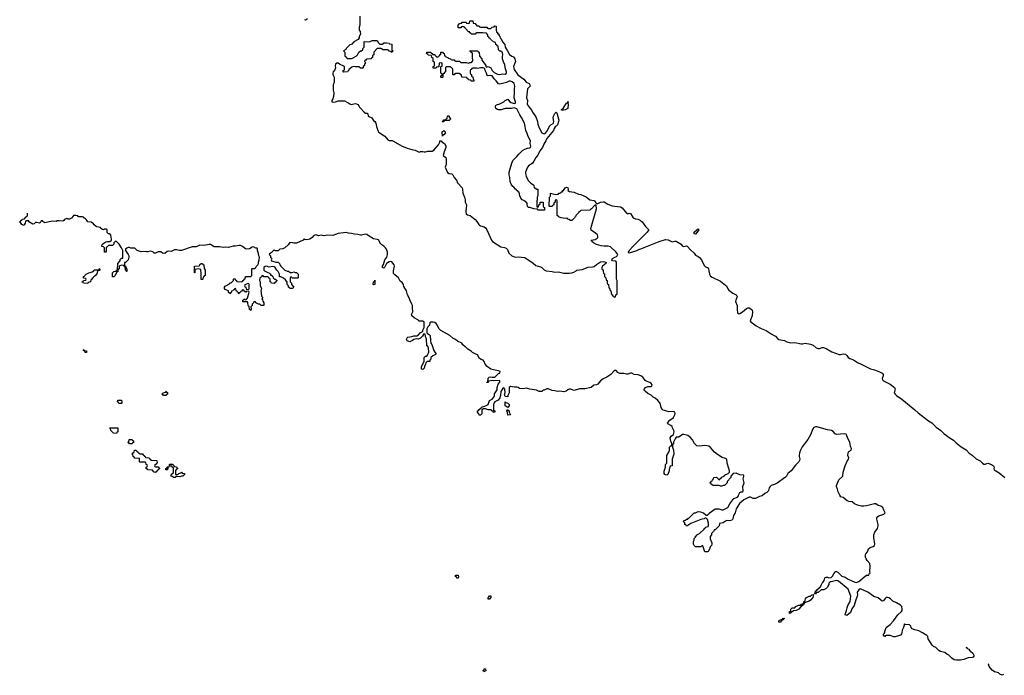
# Model space of a CAD drawing. Header units: inches. Extents: x 2547364 to 2752884, y 552026 to 708734.
# Tile 6 of 85: x 2563987 to 2579082, y 653797 to 663850. Entities that reach past the tile are written whole.
import ezdxf

# ---------------------------------------------------------------- set-up
doc = ezdxf.new("R2010")
doc.units = ezdxf.units.IN
doc.header["$MEASUREMENT"] = 0
for name, color, linetype in [('C5665', 7, 'Continuous'), ('C5666', 7, 'Continuous'), ('C5675', 7, 'Continuous'), ('C5676', 7, 'Continuous')]:
    doc.layers.add(name, color=color, linetype=linetype)

msp = doc.modelspace()

# ---------------------------------------------------------------- linework, layer by layer
at = {"layer": 'C5665', "color": 6}
for points in [[(2565178, 660000), (2565170, 659946), (2565158, 659942), (2565152, 659928), (2565138, 659922), (2565134, 659910), (2565118, 659902), (2565114, 659890), (2565098, 659882), (2565090, 659866), (2565078, 659862), (2565071, 659829), (2565038, 659822), (2565030, 659806), (2564968, 659808), (2564962, 659822), (2564947, 659827), (2564947, 659833), (2564962, 659838), (2564967, 659853), (2565002, 659858), (2565006, 659870), (2565002, 659882), (2564967, 659887), (2564966, 659910), (2564982, 659918), (2564986, 659930), (2565006, 659950), (2565046, 659970), (2565070, 659972), (2565096, 659984), (2565122, 659998), (2565123, 660000)], [(2565493, 660000), (2565490, 659986), (2565478, 659982), (2565450, 659926), (2565430, 659906), (2565410, 659908), (2565408, 659970), (2565429, 659991), (2565466, 659994), (2565467, 660000)], [(2565632, 660000), (2565632, 659990), (2565626, 659990), (2565623, 660000)], [(2566674, 660000), (2566674, 659970), (2566670, 659966), (2566666, 659970), (2566667, 660000)], [(2566832, 660000), (2566832, 659928), (2566818, 659922), (2566810, 659906), (2566798, 659902), (2566794, 659870), (2566790, 659866), (2566770, 659866), (2566767, 659873), (2566768, 659970), (2566765, 660000)], [(2567739, 660000), (2567740, 660000), (2567790, 659972), (2567814, 659970), (2567818, 659958), (2567832, 659952), (2567834, 659934), (2567852, 659932), (2567858, 659918), (2567870, 659914), (2567874, 659890), (2567893, 659873), (2567912, 659872), (2567918, 659858), (2567934, 659850), (2567918, 659842), (2567913, 659827), (2567898, 659822), (2567890, 659806), (2567848, 659808), (2567842, 659822), (2567826, 659830), (2567826, 659870), (2567822, 659882), (2567807, 659887), (2567802, 659902), (2567790, 659906), (2567730, 659906), (2567722, 659922), (2567710, 659926), (2567698, 659922), (2567693, 659907), (2567670, 659886), (2567662, 659850), (2567674, 659830), (2567674, 659770), (2567692, 659732), (2567686, 659690), (2567691, 659669), (2567693, 659613), (2567714, 659590), (2567702, 659570), (2567712, 659552), (2567713, 659533), (2567731, 659511), (2567731, 659469), (2567690, 659468), (2567667, 659487), (2567650, 659488), (2567608, 659508), (2567602, 659522), (2567590, 659526), (2567578, 659522), (2567574, 659510), (2567553, 659487), (2567550, 659466), (2567533, 659447), (2567534, 659410), (2567532, 659390), (2567529, 659389), (2567522, 659402), (2567508, 659408), (2567506, 659450), (2567488, 659470), (2567487, 659507), (2567482, 659522), (2567470, 659526), (2567410, 659526), (2567406, 659530), (2567406, 659550), (2567422, 659558), (2567428, 659572), (2567434, 659570), (2567438, 659558), (2567450, 659554), (2567462, 659558), (2567470, 659574), (2567482, 659578), (2567506, 659670), (2567502, 659682), (2567470, 659686), (2567458, 659682), (2567450, 659666), (2567442, 659682), (2567427, 659687), (2567422, 659702), (2567410, 659706), (2567398, 659702), (2567393, 659687), (2567378, 659682), (2567374, 659670), (2567358, 659662), (2567350, 659646), (2567342, 659662), (2567326, 659670), (2567322, 659682), (2567306, 659690), (2567302, 659722), (2567290, 659726), (2567278, 659722), (2567273, 659707), (2567258, 659702), (2567254, 659690), (2567234, 659686), (2567230, 659666), (2567218, 659662), (2567210, 659648), (2567202, 659662), (2567190, 659666), (2567186, 659690), (2567135, 659715), (2567128, 659730), (2567126, 659750), (2567135, 659765), (2567202, 659798), (2567210, 659814), (2567230, 659814), (2567266, 659850), (2567266, 659870), (2567270, 659874), (2567290, 659874), (2567294, 659854), (2567311, 659851), (2567314, 659834), (2567387, 659833), (2567402, 659838), (2567408, 659852), (2567422, 659858), (2567427, 659873), (2567442, 659878), (2567447, 659913), (2567530, 659914), (2567546, 659930), (2567546, 660000)], [(2568076, 660000), (2568090, 659994), (2568110, 659994), (2568133, 659973), (2568167, 659973), (2568190, 659982), (2568213, 659973), (2568230, 659972), (2568254, 659950), (2568254, 659890), (2568250, 659886), (2568169, 659889), (2568150, 659906), (2568138, 659902), (2568133, 659887), (2568133, 659833), (2568152, 659810), (2568154, 659790), (2568191, 659750), (2568170, 659726), (2568130, 659728), (2568126, 659746), (2568109, 659749), (2568108, 659768), (2568088, 659790), (2568087, 659827), (2568060, 659860), (2568030, 659888), (2567990, 659906), (2567968, 659908), (2567968, 659950), (2567948, 659990), (2567938, 660000)], [(2570000, 659492), (2569979, 659530), (2569954, 659594), (2569933, 659630), (2569916, 659690), (2569878, 659758), (2569870, 659790), (2569850, 659818), (2569821, 659841), (2569794, 659890), (2569736, 659936), (2569720, 659960), (2569716, 659990), (2569718, 660000)], [(2570000, 659315), (2569996, 659330), (2570000, 659339)], [(2570000, 658924), (2569970, 658909), (2569930, 658926), (2569918, 658950), (2569927, 658973), (2569940, 658980), (2570000, 658994)]]:
    msp.add_lwpolyline(points, dxfattribs=at)
for points in [[(2567490, 659806), (2567438, 659782), (2567434, 659770), (2567438, 659758), (2567454, 659750), (2567458, 659718), (2567490, 659714), (2567502, 659718), (2567506, 659730), (2567506, 659790), (2567502, 659802)], [(2569410, 659786), (2569408, 659790), (2569409, 659830), (2569426, 659834), (2569430, 659854), (2569434, 659850), (2569430, 659789)], [(2565010, 658746), (2564990, 658748), (2564986, 658766), (2564966, 658770), (2564966, 658790), (2564972, 658792), (2564978, 658778), (2565014, 658770), (2565014, 658750)], [(2566190, 658086), (2566182, 658102), (2566168, 658110), (2566182, 658118), (2566186, 658130), (2566222, 658138), (2566226, 658150), (2566232, 658152), (2566238, 658138), (2566253, 658133), (2566254, 658110), (2566238, 658102), (2566230, 658086)], [(2565550, 657966), (2565507, 657967), (2565502, 657982), (2565488, 657988), (2565490, 658014), (2565550, 658014), (2565554, 657990), (2565554, 657970)], [(2565470, 657506), (2565426, 657510), (2565386, 657550), (2565382, 657582), (2565370, 657586), (2565367, 657593), (2565493, 657593), (2565494, 657530), (2565478, 657522)], [(2565710, 657346), (2565670, 657348), (2565662, 657362), (2565646, 657370), (2565662, 657378), (2565667, 657413), (2565710, 657412), (2565718, 657398), (2565734, 657390), (2565732, 657368), (2565718, 657362)], [(2565830, 657194), (2565870, 657194), (2565878, 657178), (2565894, 657170), (2565898, 657158), (2565913, 657153), (2565918, 657138), (2565973, 657133), (2565978, 657118), (2565992, 657112), (2565998, 657098), (2566092, 657090), (2566094, 657050), (2566078, 657042), (2566073, 657027), (2566058, 657022), (2566054, 657010), (2566058, 656998), (2566070, 656994), (2566110, 656994), (2566118, 656978), (2566134, 656970), (2566118, 656962), (2566113, 656947), (2566098, 656942), (2566093, 656927), (2566078, 656922), (2566070, 656906), (2566046, 656910), (2566042, 656922), (2566030, 656926), (2566022, 656942), (2565950, 656948), (2565942, 656962), (2565926, 656970), (2565926, 656990), (2565942, 656998), (2565946, 657010), (2565942, 657022), (2565926, 657030), (2565922, 657062), (2565910, 657066), (2565830, 657066), (2565826, 657070), (2565826, 657110), (2565822, 657122), (2565750, 657128), (2565742, 657142), (2565726, 657150), (2565722, 657182), (2565710, 657186), (2565709, 657191), (2565722, 657198), (2565730, 657214), (2565742, 657218), (2565746, 657250), (2565774, 657250), (2565778, 657238), (2565794, 657230), (2565798, 657218), (2565814, 657210), (2565818, 657198)], [(2566227, 656947), (2566226, 656970), (2566242, 656978), (2566250, 656994), (2566274, 656994), (2566270, 656986), (2566258, 656982), (2566254, 656950), (2566250, 656948)], [(2566410, 656874), (2566427, 656893), (2566458, 656902), (2566470, 656912), (2566478, 656898), (2566510, 656894), (2566514, 656890), (2566514, 656870), (2566498, 656862), (2566494, 656850), (2566470, 656849), (2566442, 656842), (2566390, 656846), (2566370, 656830), (2566349, 656830), (2566326, 656846), (2566306, 656850), (2566307, 656873), (2566322, 656878), (2566327, 656893), (2566342, 656898), (2566346, 656910), (2566346, 656970), (2566342, 656982), (2566327, 656987), (2566322, 657002), (2566286, 657006), (2566286, 657030), (2566290, 657034), (2566333, 657033), (2566338, 657018), (2566352, 657012), (2566358, 656998), (2566390, 656992), (2566398, 656978), (2566414, 656970), (2566398, 656962), (2566393, 656947), (2566378, 656942), (2566374, 656930), (2566374, 656890), (2566378, 656878)]]:
    msp.add_lwpolyline(points, close=True, dxfattribs=at)
at = {"layer": 'C5666', "color": 6}
for points in [[(2568355, 663855), (2568370, 663847), (2568398, 663870)], [(2569204, 663904), (2569203, 663777), (2569191, 663731), (2569191, 663691), (2569205, 663670), (2569212, 663630), (2569192, 663590), (2569191, 663570), (2569176, 663544), (2569112, 663510), (2569103, 663497), (2569092, 663490), (2569085, 663475), (2569050, 663464), (2569031, 663450), (2568992, 663410), (2568985, 663395), (2568954, 663370), (2568972, 663350), (2568973, 663293), (2568985, 663285), (2568994, 663270), (2569005, 663265), (2569010, 663254), (2569073, 663253), (2569090, 663258), (2569148, 663292), (2569168, 663312), (2569189, 663351), (2569210, 663372), (2569227, 663373), (2569246, 663390), (2569246, 663410), (2569268, 663430), (2569266, 663510), (2569270, 663514), (2569350, 663512), (2569390, 663531), (2569467, 663533), (2569490, 663494), (2569510, 663474), (2569550, 663474), (2569562, 663478), (2569570, 663494), (2569610, 663494), (2569652, 663492), (2569658, 663478), (2569690, 663474), (2569694, 663470), (2569694, 663390), (2569698, 663378), (2569712, 663370), (2569698, 663362), (2569690, 663348), (2569682, 663362), (2569650, 663366), (2569642, 663382), (2569630, 663386), (2569550, 663388), (2569542, 663402), (2569530, 663406), (2569470, 663408), (2569414, 663350), (2569414, 663310), (2569398, 663302), (2569394, 663270), (2569378, 663262), (2569374, 663250), (2569310, 663246), (2569298, 663242), (2569290, 663226), (2569278, 663222), (2569274, 663210), (2569292, 663190), (2569274, 663170), (2569272, 663148), (2569254, 663130), (2569254, 663110), (2569250, 663106), (2569210, 663108), (2569187, 663127), (2569131, 663129), (2569106, 663134), (2569077, 663123), (2569050, 663098), (2569034, 663090), (2569030, 663066), (2569018, 663062), (2569014, 663050), (2568953, 663047), (2568948, 663050), (2568948, 663070), (2568962, 663078), (2568967, 663093), (2568966, 663130), (2568890, 663166), (2568870, 663184), (2568850, 663185), (2568831, 663170), (2568826, 663145), (2568831, 663110), (2568818, 663082), (2568791, 663050), (2568786, 663030), (2568788, 663010), (2568808, 662970), (2568807, 662913), (2568806, 662890), (2568791, 662850), (2568791, 662770), (2568801, 662730), (2568798, 662670), (2568786, 662634), (2568772, 662610), (2568774, 662590), (2568805, 662585), (2568828, 662588), (2568872, 662608), (2568968, 662608), (2568982, 662602), (2568990, 662592), (2569020, 662580), (2569050, 662558), (2569070, 662551), (2569130, 662564), (2569150, 662560), (2569170, 662550), (2569188, 662530), (2569195, 662510), (2569210, 662491), (2569267, 662430), (2569290, 662419), (2569316, 662416), (2569325, 662405), (2569332, 662370), (2569385, 662345), (2569410, 662305), (2569431, 662291), (2569445, 662265), (2569455, 662210), (2569479, 662150), (2569490, 662131), (2569512, 662110), (2569583, 662063), (2569631, 662010), (2569650, 661999), (2569697, 661997), (2569764, 661964), (2569778, 661950), (2569850, 661911), (2569868, 661908), (2569930, 661881), (2570000, 661861)], [(2565467, 660000), (2565469, 660011), (2565486, 660014), (2565490, 660114), (2565526, 660150), (2565529, 660171), (2565550, 660192), (2565566, 660194), (2565568, 660310), (2565549, 660350), (2565510, 660408), (2565470, 660448), (2565450, 660448), (2565432, 660430), (2565431, 660409), (2565410, 660388), (2565350, 660388), (2565330, 660366), (2565318, 660362), (2565313, 660347), (2565312, 660290), (2565310, 660286), (2565290, 660286), (2565286, 660350), (2565270, 660366), (2565248, 660370), (2565248, 660390), (2565258, 660410), (2565275, 660425), (2565310, 660445), (2565330, 660451), (2565370, 660451), (2565393, 660467), (2565397, 660483), (2565384, 660544), (2565368, 660568), (2565350, 660569), (2565330, 660588), (2565329, 660629), (2565317, 660637), (2565290, 660639), (2565270, 660629), (2565255, 660635), (2565230, 660648), (2565224, 660664), (2565170, 660674), (2565160, 660680), (2565130, 660702), (2565118, 660718), (2565085, 660745), (2565030, 660749), (2565024, 660764), (2565006, 660786), (2564985, 660805), (2564970, 660809), (2564963, 660823), (2564949, 660829), (2564890, 660829), (2564880, 660840), (2564850, 660849), (2564814, 660846), (2564795, 660825), (2564791, 660810), (2564752, 660790), (2564728, 660790), (2564710, 660802), (2564676, 660785), (2564666, 660770), (2564650, 660762), (2564590, 660768), (2564556, 660764), (2564544, 660756), (2564490, 660760), (2564370, 660735), (2564330, 660768), (2564314, 660766), (2564312, 660750), (2564290, 660729), (2564250, 660741), (2564230, 660739), (2564210, 660719), (2564190, 660713), (2564128, 660750), (2564126, 660766), (2564090, 660768), (2564078, 660762), (2564070, 660729), (2564058, 660702), (2564050, 660696), (2564019, 660710), (2564002, 660742), (2563987, 660747), (2563987, 660753), (2564002, 660758), (2564007, 660773), (2564022, 660778), (2564027, 660793), (2564062, 660798), (2564067, 660813), (2564082, 660818), (2564087, 660833), (2564102, 660838), (2564106, 660850), (2564106, 660885)], [(2569718, 660000), (2569731, 660070), (2569727, 660090), (2569710, 660118), (2569690, 660136), (2569670, 660142), (2569650, 660135), (2569613, 660110), (2569599, 660090), (2569581, 660050), (2569570, 660041), (2569549, 660050), (2569549, 660070), (2569565, 660095), (2569585, 660170), (2569617, 660210), (2569626, 660250), (2569626, 660286), (2569610, 660329), (2569597, 660350), (2569570, 660378), (2569526, 660406), (2569490, 660472), (2569470, 660482), (2569410, 660490), (2569345, 660530), (2569310, 660558), (2569290, 660562), (2569230, 660546), (2569210, 660546), (2569170, 660558), (2569122, 660562), (2569073, 660573), (2569030, 660576), (2568990, 660585), (2568870, 660573), (2568790, 660540), (2568710, 660546), (2568650, 660536), (2568610, 660546), (2568570, 660538), (2568530, 660550), (2568510, 660547), (2568490, 660535), (2568470, 660509), (2568436, 660485), (2568390, 660475), (2568361, 660481), (2568350, 660488), (2568332, 660470), (2568230, 660421), (2568190, 660421), (2568170, 660429), (2568130, 660435), (2568101, 660399), (2568050, 660354), (2568023, 660337), (2567974, 660330), (2567950, 660308), (2567910, 660306), (2567890, 660318), (2567884, 660316), (2567844, 660276), (2567818, 660262), (2567814, 660250), (2567834, 660230), (2567834, 660210), (2567854, 660190), (2567845, 660170), (2567850, 660154), (2567913, 660133), (2567950, 660134), (2567972, 660112), (2567978, 660090), (2567990, 660072), (2568050, 660011), (2568076, 660000)], [(2567546, 660000), (2567546, 660030), (2567550, 660034), (2567590, 660034), (2567608, 660052), (2567614, 660066), (2567638, 660090), (2567648, 660110), (2567648, 660130), (2567661, 660170), (2567662, 660210), (2567654, 660230), (2567650, 660266), (2567634, 660310), (2567634, 660330), (2567628, 660348), (2567610, 660349), (2567570, 660369), (2567550, 660364), (2567510, 660334), (2567470, 660329), (2567450, 660334), (2567404, 660370), (2567370, 660389), (2567350, 660390), (2567290, 660377), (2567262, 660378), (2567190, 660359), (2567150, 660364), (2567110, 660359), (2567050, 660369), (2566970, 660369), (2566930, 660393), (2566910, 660401), (2566890, 660403), (2566809, 660389), (2566750, 660393), (2566695, 660365), (2566630, 660365), (2566470, 660310), (2566430, 660310), (2566390, 660321), (2566359, 660321), (2566310, 660297), (2566270, 660299), (2566246, 660295), (2566210, 660264), (2566178, 660270), (2566149, 660289), (2566110, 660289), (2566070, 660269), (2566050, 660269), (2566028, 660288), (2565990, 660303), (2565950, 660289), (2565930, 660290), (2565910, 660296), (2565849, 660289), (2565788, 660310), (2565750, 660349), (2565691, 660349), (2565670, 660359), (2565650, 660359), (2565631, 660349), (2565611, 660330), (2565611, 660310), (2565651, 660250), (2565658, 660230), (2565659, 660210), (2565651, 660170), (2565610, 660128), (2565594, 660126), (2565592, 660110), (2565594, 660074), (2565611, 660071), (2565618, 660038), (2565632, 660030), (2565632, 660000)], [(2566667, 660000), (2566669, 660070), (2566746, 660074), (2566750, 660094), (2566770, 660112), (2566790, 660112), (2566794, 660094), (2566811, 660091), (2566813, 660033), (2566832, 660010), (2566832, 660000)], [(2565123, 660000), (2565130, 660014), (2565190, 660014), (2565202, 660018), (2565206, 660030), (2565213, 660033), (2565214, 660010), (2565210, 660006), (2565178, 660002), (2565178, 660000)], [(2565623, 660000), (2565622, 660002), (2565609, 660009), (2565606, 660066), (2565586, 660070), (2565582, 660082), (2565550, 660088), (2565514, 660070), (2565512, 660030), (2565498, 660022), (2565493, 660000)], [(2566765, 660000), (2566762, 660022), (2566730, 660028), (2566678, 660022), (2566674, 660010), (2566674, 660000)], [(2567938, 660000), (2567929, 660009), (2567902, 660050), (2567890, 660059), (2567870, 660064), (2567810, 660057), (2567770, 660069), (2567750, 660068), (2567731, 660049), (2567731, 660011), (2567739, 660000)]]:
    msp.add_lwpolyline(points, dxfattribs=at)
at = {"layer": 'C5675', "color": 6}
for points in [[(2572062, 660000), (2572150, 659990), (2572190, 659980), (2572250, 659984), (2572330, 659963), (2572410, 659961), (2572452, 659968), (2572481, 659979), (2572516, 660000)], [(2572933, 660000), (2572938, 659958), (2572952, 659952), (2572954, 659910), (2572974, 659890), (2572978, 659858), (2572992, 659852), (2572994, 659810), (2572998, 659798), (2573012, 659792), (2573018, 659738), (2573030, 659734), (2573038, 659698), (2573052, 659692), (2573058, 659638), (2573073, 659633), (2573078, 659618), (2573093, 659613), (2573098, 659598), (2573110, 659594), (2573122, 659598), (2573126, 659630), (2573142, 659638), (2573146, 659650), (2573148, 659850), (2573138, 659870), (2573138, 660000)], [(2574553, 660000), (2574560, 659950), (2574579, 659919), (2574602, 659902), (2574730, 659839), (2574810, 659780), (2574821, 659770), (2574844, 659724), (2574861, 659701), (2574919, 659659), (2574970, 659630), (2574979, 659619), (2574985, 659610), (2574984, 659590), (2574965, 659550), (2574962, 659530), (2574985, 659470), (2574985, 659410), (2574991, 659350), (2575010, 659339), (2575030, 659346), (2575070, 659370), (2575130, 659421), (2575150, 659431), (2575170, 659430), (2575210, 659405), (2575219, 659390), (2575222, 659370), (2575219, 659310), (2575190, 659250), (2575186, 659230), (2575196, 659216), (2575276, 659156), (2575354, 659114), (2575430, 659082), (2575510, 659032), (2575556, 659010), (2575576, 658996), (2575610, 658956), (2575627, 658947), (2575710, 658930), (2575750, 658913), (2575810, 658895), (2575870, 658901), (2575970, 658880), (2575990, 658880), (2576030, 658889), (2576110, 658877), (2576150, 658861), (2576198, 658818), (2576226, 658806), (2576250, 658806), (2576290, 658822), (2576310, 658825), (2576350, 658809), (2576436, 658756), (2576550, 658716), (2576570, 658714), (2576610, 658726), (2576650, 658721), (2576670, 658701), (2576690, 658670), (2576713, 658653), (2576772, 658632), (2576830, 658596), (2576890, 658570), (2577030, 658494), (2577090, 658480), (2577170, 658450), (2577210, 658430), (2577226, 658410), (2577225, 658390), (2577210, 658350), (2577217, 658330), (2577232, 658312), (2577330, 658261), (2577399, 658210), (2577409, 658190), (2577396, 658130), (2577407, 658107), (2577427, 658087), (2577510, 658030), (2577708, 657870), (2577761, 657821), (2577920, 657700), (2577970, 657667), (2578040, 657600), (2578110, 657550), (2578161, 657501), (2578250, 657432), (2578301, 657401), (2578342, 657362), (2578421, 657301), (2578495, 657255), (2578545, 657205), (2578591, 657171), (2578650, 657116), (2578710, 657085), (2578749, 657049), (2578770, 657037), (2578790, 657037), (2578830, 657048), (2578846, 657046), (2578885, 657030), (2578918, 657010), (2578925, 656990), (2578921, 656970), (2578929, 656949), (2578950, 656930), (2579001, 656901), (2579088, 656828)], [(2570000, 659339), (2570013, 659370), (2570013, 659390), (2570008, 659410), (2570007, 659470), (2570001, 659490), (2570000, 659492)], [(2570000, 658994), (2570030, 659001), (2570075, 659005), (2570100, 659020), (2570129, 659051), (2570158, 659062), (2570168, 659072), (2570169, 659090), (2570189, 659130), (2570188, 659210), (2570170, 659228), (2570110, 659229), (2570090, 659249), (2570037, 659277), (2570001, 659310), (2570000, 659315)], [(2578494, 654230), (2578505, 654225), (2578514, 654210), (2578539, 654199), (2578552, 654170), (2578565, 654165), (2578598, 654138), (2578613, 654107), (2578614, 654090), (2578603, 654077), (2578590, 654070), (2578530, 654065), (2578460, 654040), (2578410, 654029), (2578351, 654029), (2578316, 654036), (2578280, 654060), (2578230, 654105), (2578200, 654120), (2578170, 654146), (2578103, 654163), (2578079, 654179), (2578030, 654224), (2577999, 654239), (2577977, 654257), (2577916, 654356), (2577909, 654390), (2577893, 654410), (2577829, 654450), (2577770, 654480), (2577710, 654495), (2577672, 654512), (2577655, 654530), (2577649, 654550), (2577630, 654569), (2577558, 654578), (2577550, 654586), (2577537, 654530), (2577516, 654490), (2577513, 654447), (2577508, 654432), (2577490, 654414), (2577410, 654389), (2577390, 654389), (2577330, 654409), (2577272, 654408), (2577258, 654402), (2577254, 654390), (2577247, 654387), (2577242, 654402), (2577228, 654408), (2577228, 654430), (2577242, 654438), (2577248, 654452), (2577248, 654468), (2577269, 654530), (2577330, 654575), (2577385, 654630), (2577450, 654726), (2577505, 654775), (2577514, 654790), (2577518, 654810), (2577510, 654850), (2577490, 654872), (2577430, 654910), (2577375, 654935), (2577336, 654970), (2577310, 654985), (2577290, 654991), (2577270, 654990), (2577249, 654971), (2577230, 654941), (2577210, 654935), (2577150, 654986), (2577084, 655004), (2576989, 655070), (2576890, 655116), (2576870, 655121), (2576850, 655107), (2576828, 655070), (2576830, 655030), (2576826, 655010), (2576805, 654955), (2576782, 654870), (2576744, 654816), (2576730, 654770), (2576722, 654758), (2576670, 654716), (2576650, 654719), (2576641, 654730), (2576665, 654790), (2576671, 654830), (2576685, 654870), (2576718, 654930), (2576730, 655010), (2576690, 655116), (2576541, 655241), (2576528, 655248), (2576510, 655250), (2576429, 655229), (2576411, 655229), (2576391, 655210), (2576391, 655190), (2576375, 655165), (2576371, 655150), (2576350, 655130), (2576314, 655110), (2576273, 655107), (2576230, 655069), (2576212, 655068), (2576198, 655062), (2576190, 655048), (2576166, 655046), (2576170, 655054), (2576182, 655058), (2576190, 655092), (2576206, 655094), (2576210, 655112), (2576226, 655114), (2576228, 655130), (2576247, 655133), (2576250, 655151), (2576267, 655153), (2576267, 655167), (2576289, 655210), (2576301, 655219), (2576322, 655250), (2576329, 655291), (2576350, 655302), (2576370, 655301), (2576391, 655291), (2576430, 655296), (2576450, 655316), (2576490, 655391), (2576510, 655391), (2576530, 655381), (2576590, 655319), (2576641, 655301), (2576686, 655270), (2576790, 655224), (2576810, 655222), (2576850, 655235), (2576950, 655319), (2576970, 655331), (2577006, 655334), (2577010, 655354), (2577022, 655358), (2577026, 655370), (2577022, 655382), (2577025, 655470), (2577021, 655510), (2576979, 655559), (2576964, 655584), (2576953, 655610), (2576952, 655650), (2576958, 655662), (2576984, 655690), (2577002, 655738), (2577025, 655755), (2577073, 655770), (2577091, 655790), (2577095, 655810), (2577080, 655910), (2577081, 655950), (2577095, 655990), (2577138, 656050), (2577150, 656090), (2577149, 656110), (2577130, 656190), (2577130, 656210), (2577143, 656230), (2577158, 656242), (2577235, 656270), (2577255, 656290), (2577234, 656330), (2577219, 656370), (2577190, 656390), (2577150, 656400), (2577110, 656425), (2577090, 656428), (2576970, 656396), (2576930, 656392), (2576893, 656393), (2576830, 656407), (2576786, 656426), (2576750, 656456), (2576701, 656461), (2576672, 656472), (2576610, 656525), (2576576, 656536), (2576559, 656559), (2576534, 656610), (2576524, 656650), (2576507, 656690), (2576509, 656710), (2576547, 656793), (2576609, 656850), (2576612, 656910), (2576643, 657010), (2576669, 657071), (2576694, 657110), (2576697, 657130), (2576685, 657170), (2576690, 657210), (2576700, 657230), (2576733, 657250), (2576741, 657270), (2576724, 657310), (2576714, 657374), (2576681, 657430), (2576665, 657485), (2576656, 657496), (2576630, 657500), (2576510, 657490), (2576490, 657498), (2576458, 657538), (2576431, 657551), (2576370, 657559), (2576210, 657606), (2576190, 657608), (2576163, 657597), (2576145, 657575), (2576110, 657484), (2576070, 657413), (2575982, 657298), (2575957, 657250), (2575942, 657210), (2575935, 657170), (2575935, 657150), (2575946, 657110), (2575944, 657090), (2575933, 657070), (2575883, 657017), (2575815, 656930), (2575763, 656890), (2575743, 656850), (2575727, 656833), (2575598, 656742), (2575559, 656721), (2575510, 656706), (2575491, 656690), (2575479, 656670), (2575469, 656630), (2575461, 656619), (2575439, 656601), (2575410, 656587), (2575371, 656549), (2575330, 656540), (2575270, 656510), (2575250, 656506), (2575230, 656510), (2575190, 656528), (2575170, 656530), (2575090, 656487), (2575046, 656454), (2575024, 656430), (2574972, 656350), (2574954, 656290), (2574932, 656250), (2574922, 656198), (2574915, 656185), (2574903, 656177), (2574870, 656166), (2574830, 656169), (2574810, 656162), (2574770, 656134), (2574714, 656126), (2574711, 656090), (2574650, 656028), (2574634, 656026), (2574630, 656006), (2574618, 656002), (2574614, 655990), (2574594, 655970), (2574592, 655950), (2574573, 655927), (2574572, 655890), (2574598, 655830), (2574598, 655810), (2574591, 655790), (2574575, 655765), (2574565, 655730), (2574542, 655698), (2574530, 655689), (2574490, 655688), (2574462, 655782), (2574450, 655786), (2574430, 655769), (2574350, 655769), (2574328, 655790), (2574318, 655810), (2574318, 655850), (2574329, 655870), (2574330, 655894), (2574347, 655913), (2574348, 655930), (2574362, 655938), (2574370, 655951), (2574410, 655972), (2574480, 656040), (2574490, 656054), (2574502, 656058), (2574506, 656070), (2574542, 656078), (2574547, 656093), (2574548, 656130), (2574530, 656186), (2574510, 656206), (2574490, 656206), (2574482, 656198), (2574451, 656189), (2574430, 656188), (2574277, 656123), (2574246, 656106), (2574234, 656106), (2574230, 656088), (2574210, 656086), (2574202, 656102), (2574186, 656110), (2574182, 656142), (2574166, 656150), (2574167, 656173), (2574190, 656174), (2574202, 656178), (2574206, 656190), (2574228, 656192), (2574235, 656205), (2574250, 656212), (2574330, 656291), (2574350, 656291), (2574390, 656307), (2574426, 656306), (2574450, 656292), (2574471, 656291), (2574510, 656254), (2574530, 656254), (2574535, 656265), (2574550, 656271), (2574558, 656282), (2574649, 656351), (2574708, 656348), (2574750, 656334), (2574770, 656337), (2574844, 656370), (2574873, 656427), (2574934, 656506), (2574990, 656527), (2575005, 656550), (2575010, 656570), (2575030, 656601), (2575049, 656611), (2575070, 656611), (2575077, 656623), (2575074, 656690), (2575096, 656750), (2575081, 656810), (2575089, 656850), (2575087, 656867), (2575030, 656869), (2574970, 656895), (2574927, 656893), (2574892, 656850), (2574891, 656829), (2574834, 656770), (2574832, 656750), (2574790, 656708), (2574770, 656708), (2574750, 656698), (2574730, 656698), (2574710, 656706), (2574610, 656706), (2574602, 656722), (2574586, 656730), (2574582, 656742), (2574566, 656750), (2574582, 656758), (2574590, 656774), (2574602, 656778), (2574606, 656790), (2574626, 656810), (2574630, 656832), (2574670, 656834), (2574710, 656794), (2574722, 656798), (2574727, 656813), (2574742, 656818), (2574750, 656834), (2574786, 656850), (2574795, 656865), (2574849, 656891), (2574868, 656910), (2574869, 656931), (2574861, 656970), (2574832, 657052), (2574829, 657110), (2574810, 657123), (2574758, 657138), (2574685, 657185), (2574641, 657221), (2574579, 657290), (2574550, 657309), (2574490, 657321), (2574450, 657318), (2574410, 657309), (2574370, 657315), (2574333, 657353), (2574301, 657410), (2574267, 657450), (2574230, 657476), (2574170, 657492), (2574150, 657489), (2574090, 657449), (2574050, 657448), (2574035, 657425), (2574011, 657370), (2574010, 657346), (2573998, 657342), (2573993, 657327), (2573993, 657293), (2574011, 657251), (2574016, 657190), (2573991, 657110), (2573992, 657010), (2573958, 657002), (2573945, 656955), (2573945, 656930), (2573924, 656876), (2573910, 656868), (2573890, 656869), (2573876, 656876), (2573868, 656890), (2573869, 656929), (2573889, 656990), (2573889, 657030), (2573906, 657050), (2573909, 657170), (2573942, 657230), (2573948, 657250), (2573950, 657294), (2573970, 657314), (2573982, 657318), (2573986, 657330), (2573986, 657350), (2573970, 657386), (2573962, 657438), (2573974, 657466), (2574009, 657491), (2574019, 657530), (2574018, 657550), (2573993, 657593), (2573989, 657610), (2573969, 657630), (2573935, 657650), (2573918, 657670), (2573953, 657707), (2574009, 657750), (2574030, 657790), (2574034, 657810), (2574033, 657830), (2574010, 657842), (2573937, 657837), (2573910, 657849), (2573850, 657862), (2573837, 657877), (2573824, 657904), (2573804, 657970), (2573773, 658010), (2573730, 658045), (2573700, 658060), (2573670, 658092), (2573619, 658119), (2573575, 658155), (2573562, 658170), (2573563, 658183), (2573564, 658190), (2573581, 658210), (2573615, 658225), (2573670, 658224), (2573679, 658230), (2573682, 658250), (2573670, 658270), (2573650, 658288), (2573590, 658309), (2573578, 658318), (2573541, 658370), (2573511, 658391), (2573470, 658407), (2573410, 658410), (2573370, 658430), (2573350, 658430), (2573310, 658414), (2573290, 658413), (2573250, 658424), (2573190, 658426), (2573158, 658438), (2573130, 658469), (2573110, 658469), (2573097, 658463), (2573050, 658410), (2572990, 658371), (2572930, 658344), (2572890, 658310), (2572850, 658261), (2572830, 658253), (2572790, 658248), (2572748, 658212), (2572650, 658190), (2572570, 658191), (2572490, 658162), (2572430, 658186), (2572410, 658185), (2572390, 658177), (2572367, 658153), (2572330, 658143), (2572270, 658154), (2572230, 658149), (2572190, 658161), (2572150, 658165), (2572090, 658192), (2572070, 658189), (2572028, 658168), (2572012, 658168), (2571992, 658148), (2571951, 658149), (2571909, 658169), (2571810, 658183), (2571770, 658196), (2571750, 658199), (2571730, 658193), (2571689, 658189), (2571650, 658197), (2571630, 658209), (2571610, 658214), (2571575, 658215), (2571510, 658228), (2571492, 658208), (2571491, 658129), (2571471, 658090), (2571470, 658066), (2571428, 658070), (2571422, 658110), (2571428, 658130), (2571427, 658187), (2571410, 658206), (2571390, 658188), (2571366, 658150), (2571358, 658090), (2571347, 658053), (2571322, 658018), (2571270, 657988), (2571258, 657970), (2571252, 657950), (2571253, 657873), (2571258, 657858), (2571272, 657850), (2571274, 657830), (2571249, 657829), (2571246, 657846), (2571228, 657848), (2571222, 657862), (2571210, 657866), (2571170, 657866), (2571130, 657884), (2571098, 657882), (2571074, 657866), (2571071, 657809), (2571064, 657796), (2571050, 657788), (2571030, 657788), (2571028, 657808), (2571006, 657830), (2571008, 657850), (2571022, 657858), (2571029, 657871), (2571062, 657898), (2571069, 657911), (2571117, 657923), (2571168, 657950), (2571188, 658010), (2571230, 658031), (2571258, 658062), (2571269, 658090), (2571269, 658111), (2571275, 658130), (2571306, 658174), (2571309, 658211), (2571321, 658259), (2571336, 658284), (2571346, 658290), (2571346, 658310), (2571338, 658318), (2571250, 658314), (2571230, 658319), (2571174, 658306), (2571170, 658288), (2571150, 658286), (2571150, 658292), (2571166, 658294), (2571170, 658354), (2571186, 658370), (2571204, 658376), (2571231, 658371), (2571270, 658371), (2571330, 658425), (2571346, 658430), (2571354, 658454), (2571330, 658468), (2571250, 658479), (2571212, 658492), (2571190, 658509), (2571174, 658515), (2571152, 658532), (2571122, 658570), (2571109, 658610), (2571093, 658630), (2571061, 658641), (2571037, 658657), (2571008, 658710), (2570980, 658720), (2570930, 658749), (2570910, 658769), (2570858, 658798), (2570828, 658830), (2570815, 658835), (2570783, 658863), (2570764, 658890), (2570701, 658921), (2570670, 658945), (2570626, 658966), (2570583, 659010), (2570443, 659083), (2570413, 659113), (2570387, 659170), (2570370, 659192), (2570350, 659209), (2570328, 659212), (2570288, 659212), (2570276, 659204), (2570270, 659168), (2570242, 659138), (2570231, 659110), (2570231, 659051), (2570238, 659038), (2570265, 659025), (2570282, 659010), (2570285, 658930), (2570291, 658891), (2570305, 658870), (2570337, 658777), (2570351, 658751), (2570371, 658729), (2570364, 658716), (2570322, 658698), (2570292, 658670), (2570290, 658646), (2570274, 658630), (2570274, 658610), (2570232, 658608), (2570212, 658588), (2570210, 658566), (2570191, 658530), (2570190, 658506), (2570170, 658488), (2570146, 658490), (2570148, 658530), (2570189, 658610), (2570188, 658670), (2570209, 658691), (2570228, 658692), (2570246, 658710), (2570248, 658730), (2570258, 658750), (2570255, 658815), (2570242, 658842), (2570228, 658850), (2570226, 658950), (2570208, 658990), (2570206, 659026), (2570174, 659026), (2570174, 659014), (2570164, 658996), (2570130, 658968), (2570094, 658950), (2570070, 658958), (2570030, 658944), (2570010, 658929), (2570000, 658924)], [(2579069, 653811), (2579050, 653797), (2579015, 653815), (2578995, 653835), (2578930, 653852), (2578894, 653874), (2578849, 653930), (2578841, 653970), (2578845, 653975)]]:
    msp.add_lwpolyline(points, dxfattribs=at)
for points in [[(2571470, 657906), (2571428, 657930), (2571430, 657992), (2571438, 657978), (2571470, 657972), (2571492, 657950), (2571492, 657930)], [(2571470, 657786), (2571467, 657827), (2571462, 657842), (2571448, 657850), (2571462, 657858), (2571470, 657874), (2571478, 657858), (2571490, 657854), (2571491, 657830), (2571510, 657789)], [(2570690, 655288), (2570686, 655306), (2570670, 655308), (2570667, 655333), (2570711, 655331), (2570714, 655310), (2570710, 655288)], [(2571170, 654966), (2571168, 654990), (2571182, 654998), (2571190, 655014), (2571210, 655014), (2571210, 654986), (2571198, 654982), (2571190, 654966)], [(2575787, 654747), (2575787, 654767), (2575790, 654774), (2575802, 654778), (2575808, 654792), (2575809, 654810), (2575828, 654830), (2575870, 654832), (2575888, 654850), (2575929, 654871), (2575966, 654874), (2575968, 654890), (2576002, 654898), (2576010, 654931), (2576027, 654933), (2576027, 654947), (2576035, 654970), (2576049, 654990), (2576090, 655011), (2576110, 655012), (2576130, 655031), (2576154, 655034), (2576153, 655013), (2576145, 654990), (2576112, 654950), (2576090, 654935), (2576042, 654918), (2576026, 654906), (2576014, 654906), (2576012, 654890), (2575994, 654886), (2575992, 654870), (2575974, 654866), (2575972, 654850), (2575958, 654842), (2575930, 654809), (2575890, 654789), (2575850, 654788), (2575830, 654768), (2575814, 654766), (2575810, 654748)], [(2575650, 654609), (2575626, 654610), (2575628, 654630), (2575642, 654638), (2575646, 654650), (2575682, 654658), (2575690, 654671), (2575714, 654670), (2575698, 654662), (2575694, 654650), (2575678, 654642), (2575674, 654630), (2575658, 654622)], [(2571110, 653848), (2571102, 653862), (2571086, 653870), (2571102, 653878), (2571110, 653894), (2571130, 653894), (2571132, 653868), (2571118, 653862)]]:
    msp.add_lwpolyline(points, close=True, dxfattribs=at)
at = {"layer": 'C5676', "color": 6}
for points in [[(2571050, 663734), (2571150, 663734), (2571158, 663718), (2571170, 663714), (2571210, 663714), (2571230, 663734), (2571262, 663738), (2571270, 663754), (2571293, 663753), (2571293, 663693), (2571298, 663658), (2571310, 663654), (2571314, 663634), (2571331, 663631), (2571332, 663612), (2571350, 663594), (2571352, 663572), (2571370, 663554), (2571391, 663510), (2571426, 663470), (2571431, 663430), (2571443, 663403), (2571467, 663370), (2571496, 663316), (2571530, 663291), (2571558, 663278), (2571577, 663250), (2571588, 663210), (2571557, 663130), (2571566, 663086), (2571623, 663003), (2571716, 662936), (2571750, 662891), (2571798, 662870), (2571810, 662852), (2571811, 662829), (2571771, 662789), (2571758, 662650), (2571774, 662610), (2571768, 662550), (2571811, 662490), (2571840, 662460), (2571851, 662430), (2571898, 662358), (2571927, 662290), (2571931, 662250), (2571950, 662191), (2571994, 662114), (2572010, 662103), (2572030, 662100), (2572048, 662112), (2572079, 662150), (2572110, 662217), (2572130, 662239), (2572164, 662256), (2572173, 662270), (2572178, 662290), (2572165, 662345), (2572169, 662370), (2572189, 662410), (2572210, 662432), (2572220, 662420), (2572251, 662310), (2572250, 662290), (2572230, 662239), (2572210, 662215), (2572195, 662205), (2572180, 662180), (2572170, 662149), (2572071, 662029), (2572053, 661990), (2572021, 661939), (2572002, 661890), (2571963, 661837), (2571930, 661773), (2571902, 661738), (2571870, 661681), (2571848, 661650), (2571830, 661635), (2571800, 661620), (2571770, 661590), (2571744, 661510), (2571742, 661490), (2571752, 661452), (2571783, 661383), (2571823, 661343), (2571851, 661330), (2571870, 661311), (2571873, 661273), (2571894, 661270), (2571898, 661258), (2571912, 661252), (2571931, 661250), (2571931, 661150), (2571922, 661130), (2571922, 661090), (2571914, 661070), (2571914, 660990), (2571918, 660978), (2571930, 660974), (2571942, 660978), (2571946, 661010), (2571962, 661018), (2571966, 661030), (2571966, 661050), (2572010, 661054), (2572014, 661050), (2572014, 660990), (2572018, 660978), (2572034, 660970), (2572034, 660930), (2572030, 660928), (2571930, 660929), (2571926, 660946), (2571871, 660949), (2571810, 660969), (2571788, 660970), (2571770, 660988), (2571769, 661029), (2571760, 661040), (2571716, 661076), (2571690, 661090), (2571670, 661115), (2571653, 661150), (2571646, 661206), (2571630, 661208), (2571626, 661226), (2571610, 661228), (2571603, 661243), (2571590, 661249), (2571564, 661284), (2571550, 661294), (2571524, 661330), (2571505, 661370), (2571502, 661430), (2571489, 661470), (2571492, 661510), (2571533, 661650), (2571549, 661690), (2571609, 661751), (2571637, 661790), (2571696, 661844), (2571730, 661867), (2571770, 661881), (2571810, 661885), (2571817, 661890), (2571823, 661910), (2571812, 661950), (2571818, 661990), (2571781, 662061), (2571767, 662107), (2571746, 662150), (2571739, 662210), (2571724, 662264), (2571681, 662350), (2571654, 662390), (2571610, 662485), (2571570, 662497), (2571529, 662489), (2571430, 662488), (2571371, 662469), (2571330, 662469), (2571314, 662474), (2571289, 662489), (2571282, 662510), (2571282, 662530), (2571295, 662545), (2571350, 662558), (2571409, 662591), (2571430, 662611), (2571470, 662631), (2571498, 662598), (2571522, 662582), (2571570, 662563), (2571588, 662570), (2571587, 662590), (2571569, 662650), (2571574, 662730), (2571572, 662790), (2571578, 662830), (2571569, 662870), (2571538, 662898), (2571510, 662907), (2571490, 662905), (2571450, 662889), (2571350, 662862), (2571330, 662869), (2571294, 662914), (2571261, 662941), (2571229, 662989), (2571210, 662994), (2571168, 662988), (2571156, 662996), (2571146, 663030), (2571124, 663070), (2571118, 663098), (2571109, 663109), (2571094, 663114), (2571050, 663114), (2571010, 663102), (2570990, 663108), (2570933, 663107), (2570918, 663102), (2570912, 663088), (2570898, 663082), (2570894, 663070), (2570894, 663030), (2570898, 663018), (2570914, 663010), (2570914, 662990), (2570918, 662978), (2570932, 662972), (2570938, 662938), (2570952, 662930), (2570950, 662906), (2570910, 662906), (2570902, 662922), (2570867, 662927), (2570862, 662942), (2570847, 662947), (2570842, 662962), (2570830, 662966), (2570767, 662967), (2570762, 663002), (2570750, 663006), (2570742, 663022), (2570730, 663026), (2570670, 663026), (2570658, 663022), (2570650, 663006), (2570627, 663007), (2570626, 663090), (2570622, 663102), (2570610, 663106), (2570590, 663126), (2570530, 663126), (2570518, 663122), (2570514, 663110), (2570514, 663050), (2570498, 663042), (2570490, 663026), (2570478, 663022), (2570474, 663010), (2570474, 662970), (2570470, 662966), (2570450, 662966), (2570446, 662970), (2570446, 662990), (2570462, 662998), (2570466, 663010), (2570462, 663022), (2570446, 663030), (2570446, 663130), (2570462, 663138), (2570466, 663150), (2570462, 663182), (2570450, 663186), (2570418, 663182), (2570413, 663127), (2570378, 663122), (2570370, 663108), (2570327, 663107), (2570328, 663132), (2570342, 663138), (2570346, 663150), (2570346, 663190), (2570342, 663202), (2570326, 663210), (2570326, 663250), (2570322, 663262), (2570306, 663270), (2570302, 663302), (2570248, 663308), (2570242, 663322), (2570226, 663330), (2570228, 663352), (2570290, 663354), (2570298, 663338), (2570314, 663330), (2570318, 663318), (2570350, 663314), (2570358, 663298), (2570373, 663293), (2570378, 663278), (2570390, 663274), (2570402, 663278), (2570407, 663293), (2570422, 663298), (2570430, 663314), (2570442, 663318), (2570446, 663350), (2570470, 663354), (2570478, 663338), (2570494, 663330), (2570498, 663298), (2570513, 663293), (2570518, 663278), (2570552, 663272), (2570558, 663258), (2570594, 663250), (2570598, 663238), (2570610, 663234), (2570650, 663234), (2570658, 663218), (2570670, 663214), (2570732, 663212), (2570750, 663194), (2570830, 663192), (2570870, 663182), (2570890, 663192), (2570910, 663192), (2570920, 663200), (2570938, 663230), (2570928, 663250), (2570927, 663327), (2570922, 663342), (2570910, 663346), (2570902, 663362), (2570890, 663366), (2570887, 663373), (2571010, 663374), (2571018, 663358), (2571032, 663352), (2571034, 663290), (2571072, 663252), (2571072, 663230), (2571125, 663165), (2571134, 663150), (2571134, 663130), (2571142, 663122), (2571170, 663132), (2571210, 663111), (2571231, 663070), (2571260, 663040), (2571310, 663016), (2571350, 663011), (2571390, 663022), (2571430, 663015), (2571449, 663030), (2571449, 663050), (2571429, 663111), (2571427, 663167), (2571408, 663190), (2571389, 663250), (2571389, 663289), (2571394, 663310), (2571388, 663348), (2571375, 663355), (2571370, 663366), (2571350, 663368), (2571330, 663386), (2571322, 663442), (2571307, 663447), (2571302, 663462), (2571286, 663470), (2571282, 663502), (2571250, 663508), (2571206, 663550), (2571202, 663562), (2571187, 663567), (2571182, 663582), (2571166, 663590), (2571162, 663622), (2571147, 663627), (2571142, 663642), (2571090, 663648), (2570990, 663646), (2570978, 663642), (2570970, 663626), (2570910, 663626), (2570902, 663642), (2570886, 663650), (2570882, 663662), (2570870, 663666), (2570826, 663710), (2570822, 663722), (2570807, 663727), (2570802, 663742), (2570770, 663746), (2570758, 663742), (2570750, 663726), (2570707, 663727), (2570707, 663773), (2570722, 663778), (2570728, 663792), (2570762, 663798), (2570770, 663814), (2570830, 663814), (2570838, 663798), (2570870, 663794), (2570882, 663798), (2570887, 663833), (2570930, 663834), (2570934, 663830), (2570938, 663798), (2570970, 663794), (2570978, 663778), (2570993, 663773), (2570998, 663758), (2571030, 663754), (2571038, 663738)], [(2572310, 662458), (2572286, 662470), (2572322, 662498), (2572370, 662572), (2572386, 662574), (2572390, 662594), (2572394, 662590), (2572392, 662568), (2572396, 662556), (2572391, 662490), (2572370, 662476), (2572350, 662469), (2572317, 662463)], [(2570470, 662286), (2570466, 662290), (2570482, 662298), (2570490, 662314), (2570522, 662318), (2570528, 662332), (2570542, 662338), (2570546, 662370), (2570550, 662374), (2570570, 662374), (2570573, 662353), (2570592, 662330), (2570590, 662326), (2570570, 662306), (2570510, 662306), (2570498, 662302), (2570490, 662286)], [(2570470, 662066), (2570466, 662130), (2570490, 662152), (2570512, 662132), (2570511, 662111), (2570490, 662086), (2570478, 662082)], [(2574350, 660562), (2574326, 660566), (2574330, 660590), (2574369, 660630), (2574390, 660641), (2574399, 660630), (2574391, 660610)]]:
    msp.add_lwpolyline(points, close=True, dxfattribs=at)
for points in [[(2570000, 661861), (2570050, 661847), (2570110, 661821), (2570131, 661831), (2570170, 661831), (2570190, 661822), (2570210, 661823), (2570246, 661834), (2570310, 661836), (2570334, 661850), (2570409, 661930), (2570429, 661970), (2570430, 661992), (2570450, 661992), (2570459, 661979), (2570501, 661950), (2570518, 661918), (2570521, 661890), (2570494, 661826), (2570481, 661770), (2570518, 661738), (2570528, 661710), (2570524, 661630), (2570511, 661590), (2570548, 661508), (2570570, 661492), (2570610, 661484), (2570629, 661469), (2570650, 661430), (2570684, 661390), (2570701, 661350), (2570771, 661270), (2570778, 661250), (2570782, 661190), (2570808, 661128), (2570817, 661090), (2570818, 661050), (2570836, 661010), (2570838, 660990), (2570830, 660970), (2570826, 660906), (2570832, 660872), (2570850, 660858), (2570891, 660850), (2570970, 660788), (2570997, 660757), (2571024, 660710), (2571038, 660698), (2571050, 660690), (2571110, 660673), (2571130, 660657), (2571150, 660630), (2571220, 660470), (2571234, 660450), (2571365, 660365), (2571418, 660358), (2571445, 660345), (2571464, 660324), (2571484, 660270), (2571531, 660230), (2571590, 660210), (2571630, 660212), (2571730, 660204), (2571857, 660117), (2571901, 660081), (2571970, 660062), (2571990, 660050), (2572030, 660014), (2572060, 660000), (2572062, 660000)], [(2573138, 660000), (2573138, 660130), (2573128, 660148), (2573074, 660154), (2573063, 660170), (2573074, 660190), (2573110, 660210), (2573139, 660221), (2573149, 660230), (2573155, 660250), (2573125, 660290), (2573045, 660365), (2573010, 660378), (2572950, 660377), (2572904, 660384), (2572830, 660405), (2572782, 660430), (2572758, 660450), (2572748, 660470), (2572810, 660480), (2572841, 660499), (2572850, 660510), (2572852, 660530), (2572844, 660550), (2572817, 660577), (2572750, 660625), (2572744, 660650), (2572828, 660948), (2572826, 661006), (2572810, 661008), (2572800, 661000), (2572751, 660949), (2572738, 660942), (2572730, 660928), (2572590, 660926), (2572570, 660906), (2572558, 660902), (2572554, 660890), (2572514, 660850), (2572510, 660826), (2572498, 660822), (2572494, 660810), (2572454, 660770), (2572430, 660769), (2572405, 660785), (2572388, 660790), (2572386, 660806), (2572350, 660804), (2572288, 660810), (2572250, 660829), (2572242, 660842), (2572229, 660850), (2572226, 661070), (2572222, 661082), (2572210, 661086), (2572198, 661082), (2572194, 661050), (2572178, 661042), (2572174, 661010), (2572158, 661002), (2572153, 660987), (2572110, 660986), (2572106, 660990), (2572108, 661130), (2572122, 661138), (2572126, 661150), (2572126, 661190), (2572159, 661179), (2572209, 661171), (2572246, 661174), (2572248, 661190), (2572268, 661192), (2572282, 661198), (2572286, 661210), (2572307, 661213), (2572309, 661230), (2572328, 661232), (2572330, 661251), (2572346, 661254), (2572344, 661270), (2572370, 661281), (2572390, 661276), (2572396, 661244), (2572392, 661232), (2572415, 661215), (2572490, 661207), (2572555, 661175), (2572590, 661168), (2572636, 661150), (2572670, 661132), (2572730, 661090), (2572790, 661077), (2572801, 661070), (2572820, 661040), (2572830, 661031), (2572850, 661031), (2572890, 661050), (2572930, 661059), (2572950, 661056), (2573002, 661022), (2573070, 660997), (2573199, 660979), (2573223, 660963), (2573290, 660881), (2573310, 660875), (2573330, 660883), (2573350, 660879), (2573375, 660835), (2573394, 660814), (2573430, 660796), (2573470, 660790), (2573505, 660770), (2573530, 660748), (2573580, 660680), (2573631, 660630), (2573606, 660594), (2573395, 660385), (2573331, 660310), (2573325, 660295), (2573314, 660290), (2573318, 660278), (2573334, 660274), (2573450, 660311), (2573490, 660330), (2573510, 660334), (2573790, 660447), (2573890, 660482), (2573930, 660475), (2573990, 660442), (2574030, 660454), (2574050, 660455), (2574127, 660410), (2574144, 660384), (2574155, 660375), (2574170, 660370), (2574210, 660383), (2574218, 660378), (2574270, 660319), (2574330, 660270), (2574350, 660238), (2574390, 660221), (2574410, 660205), (2574440, 660170), (2574480, 660080), (2574501, 660061), (2574530, 660050), (2574548, 660030), (2574553, 660000)], [(2572516, 660000), (2572530, 660009), (2572610, 660019), (2572703, 660057), (2572770, 660061), (2572793, 660067), (2572830, 660097), (2572890, 660135), (2572930, 660144), (2572959, 660139), (2572976, 660130), (2572971, 660110), (2572922, 660070), (2572914, 660050), (2572914, 660030), (2572918, 660018), (2572932, 660012), (2572933, 660000)]]:
    msp.add_lwpolyline(points, dxfattribs=at)

doc.saveas('drawing.dxf')
